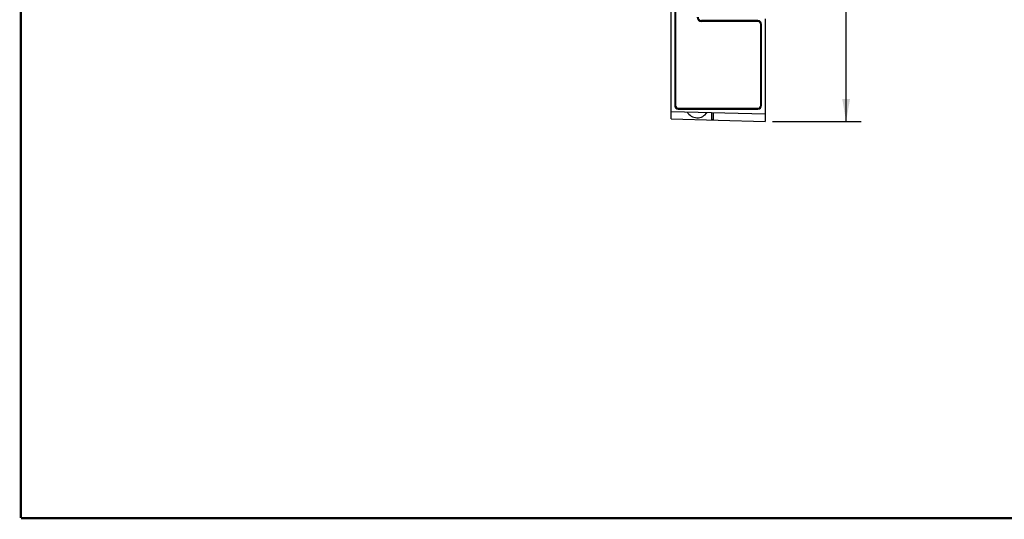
# Model space of a CAD drawing. Header units: inches. Extents: x 0.2 to 16.8, y 0.1 to 10.8.
# Tile 1 of 12: x 0.2 to 8.5, y 0.2 to 4.4. Entities that reach past the tile are written whole.
import ezdxf

# ---------------------------------------------------------------- set-up
doc = ezdxf.new("R2010")
doc.units = ezdxf.units.IN
doc.header["$LTSCALE"] = 0.935
doc.header["$MEASUREMENT"] = 0
doc.layers.get('0').update_dxf_attribs({"linetype": 'CONTINUOUS'})
doc.layers.add('DIMENSIONS', color=7, linetype='CONTINUOUS')
doc.styles.get("Standard").update_dxf_attribs({"font": 'txt', "width": 0.8})
doc.dimstyles.new('DIMSTYLE_1', dxfattribs={"dimtxt": 0.125, "dimasz": 0.1875, "dimexe": 0.18, "dimexo": 0.0625, "dimgap": 0.09, "dimtad": 0, "dimtih": 1, "dimtoh": 1, "dimdec": 3, "dimzin": 4, "dimdsep": 46, "dimtxsty": 'STANDARD', "dimblk": '_FILLED', "dimblk1": '_FILLED', "dimblk2": '_FILLED', "dimcen": 0.09, "dimadec": 0, "dimazin": 0, "dimtp": 0.01, "dimtm": 0.01, "dimtfac": 1, "dimtdec": 3, "dimtofl": 0, "dimtmove": 0, "dimatfit": 3, "dimldrblk": '_FILLED', "dimfxl": 1, "dimtolj": 1, "dimtzin": 4, "dimarcsym": 0})

# ---------------------------------------------------------------- blocks, each defined once
blk = doc.blocks.new('_FILLED')
at = {"color": 0, "linetype": 'BYBLOCK'}
blk.add_solid([(0, 0), (-1, 0.174), (-1, -0.174)], dxfattribs=at)
blk = doc.blocks.new('*D1')
at = {"layer": 'DIMENSIONS', "color": 2, "linetype": 'CONTINUOUS'}
for p, q in [((6.5558, 7.7135), (7.298, 7.7135)), ((7.173, 7.7135), (7.173, 6.0685)), ((7.173, 3.5885), (7.173, 5.631)), ((6.5558, 3.5885), (7.298, 3.5885))]:
    blk.add_line(p, q, dxfattribs=at)
at = {"layer": 'DIMENSIONS', "color": 2, "linetype": 'CONTINUOUS', "xscale": 0.1875, "yscale": 0.1875, "zscale": 0.1875}
for p, rotation in [((7.173, 7.7135), 90), ((7.173, 3.5885), 270)]:
    blk.add_blockref('_FILLED', p, dxfattribs=dict(at, rotation=rotation))
at = {"layer": 'DIMENSIONS', "color": 2, "linetype": 'CONTINUOUS', "width": 0.8}
for s, p in [('4.125', (6.773, 5.881)), ('[', (6.773, 5.6935)), ('104.78', (6.873, 5.6935)), (']', (7.473, 5.6935))]:
    blk.add_text(s, height=0.125, dxfattribs=at).set_placement(p)

msp = doc.modelspace()

# ---------------------------------------------------------------- linework, layer by layer
at = {"color": 7, "linetype": 'CONTINUOUS'}
for p, q in [((5.7053, 3.6091), (5.7053, 7.6929)), ((5.735, 7.581), (5.735, 3.721)), ((5.7353, 7.581), (5.7353, 3.721)), ((5.7423, 7.581), (5.7423, 3.721)), ((6.4333, 4.4337), (5.9603, 4.4337)), ((5.9603, 4.4337), (5.9603, 4.4335)), ((6.4333, 4.4335), (5.9603, 4.4335)), ((6.4333, 4.4265), (5.9603, 4.4265)), ((6.4333, 4.4337), (6.4333, 4.4335)), ((6.4563, 3.721), (6.4563, 4.4035)), ((6.4636, 4.4035), (6.4633, 4.4035)), ((6.4633, 3.721), (6.4633, 4.4035)), ((6.4636, 3.721), (6.4636, 4.4035)), ((6.4933, 4.4495), (6.4933, 3.5885)), ((5.735, 3.721), (5.7353, 3.721)), ((6.4636, 3.721), (6.4633, 3.721)), ((5.7053, 3.6716), (6.4933, 3.651)), ((5.7653, 3.698), (6.4333, 3.698)), ((5.7653, 3.691), (6.4333, 3.691)), ((5.7653, 3.6907), (5.7653, 3.691)), ((5.7653, 3.6907), (6.4333, 3.6907)), ((6.0443, 3.6627), (6.0443, 3.6002)), ((6.0591, 3.6072), (6.0591, 3.6624)), ((6.4333, 3.6907), (6.4333, 3.691)), ((5.7053, 3.6091), (6.4933, 3.5885))]:
    msp.add_line(p, q, dxfattribs=at)
at = {"color": 7, "linetype": 'CONTINUOUS', "const_width": 0.02}
for points in [[(0.25, 10.7586), (0.25, 0.2586)], [(0.25, 0.2586), (16.75, 0.2586)]]:
    msp.add_lwpolyline(points, dxfattribs=at)
at = {"color": 7, "linetype": 'CONTINUOUS'}
for centre, radius, start, end in [((5.9603, 4.4635), 0.037, 180, 270), ((5.9603, 4.4635), 0.03, 180, 270), ((5.9603, 4.4635), 0.0297, 180, 270), ((6.4333, 4.4035), 0.0303, 0, 90), ((6.4333, 4.4035), 0.03, 0, 90), ((6.4333, 4.4035), 0.023, 0, 90), ((5.7653, 3.721), 0.0303, 180, 270), ((5.7653, 3.721), 0.03, 180, 270), ((5.7653, 3.721), 0.023, 180, 270), ((6.4333, 3.721), 0.023, 270, 360), ((6.4333, 3.721), 0.03, 270, 360), ((6.4333, 3.721), 0.0303, 270, 360), ((5.9241, 3.7165), 0.098, 209.57142, 327.42325)]:
    msp.add_arc(centre, radius, start, end, dxfattribs=at)
msp.add_open_spline([(6.0591, 3.6072), (6.0591, 3.6069), (6.059, 3.6063), (6.0587, 3.6054), (6.0583, 3.6045), (6.0577, 3.6037), (6.057, 3.6029), (6.0561, 3.6022), (6.0552, 3.6015), (6.0541, 3.601), (6.053, 3.6005), (6.0522, 3.6002), (6.0518, 3.6)], degree=3, knots=[0, 0, 0, 0, 0.086286, 0.173306, 0.262434, 0.354907, 0.452121, 0.554004, 0.660069, 0.77057, 0.884441, 1, 1, 1, 1], dxfattribs=at)

# ---------------------------------------------------------------- dimensions: what is measured, and where the dimension line sits
at = {"layer": 'DIMENSIONS', "color": 2, "linetype": 'CONTINUOUS'}
dim = msp.add_linear_dim(base=(7.173, 3.5885), p1=(6.5558, 7.7135), p2=(6.5558, 3.5885), angle=270, dimstyle='DIMSTYLE_1', dxfattribs=at)
dim.commit()
dim.dimension.update_dxf_attribs({"geometry": '*D1', "text_midpoint": (7.173, 5.8498), "dimtype": 160})

doc.saveas('drawing.dxf')
